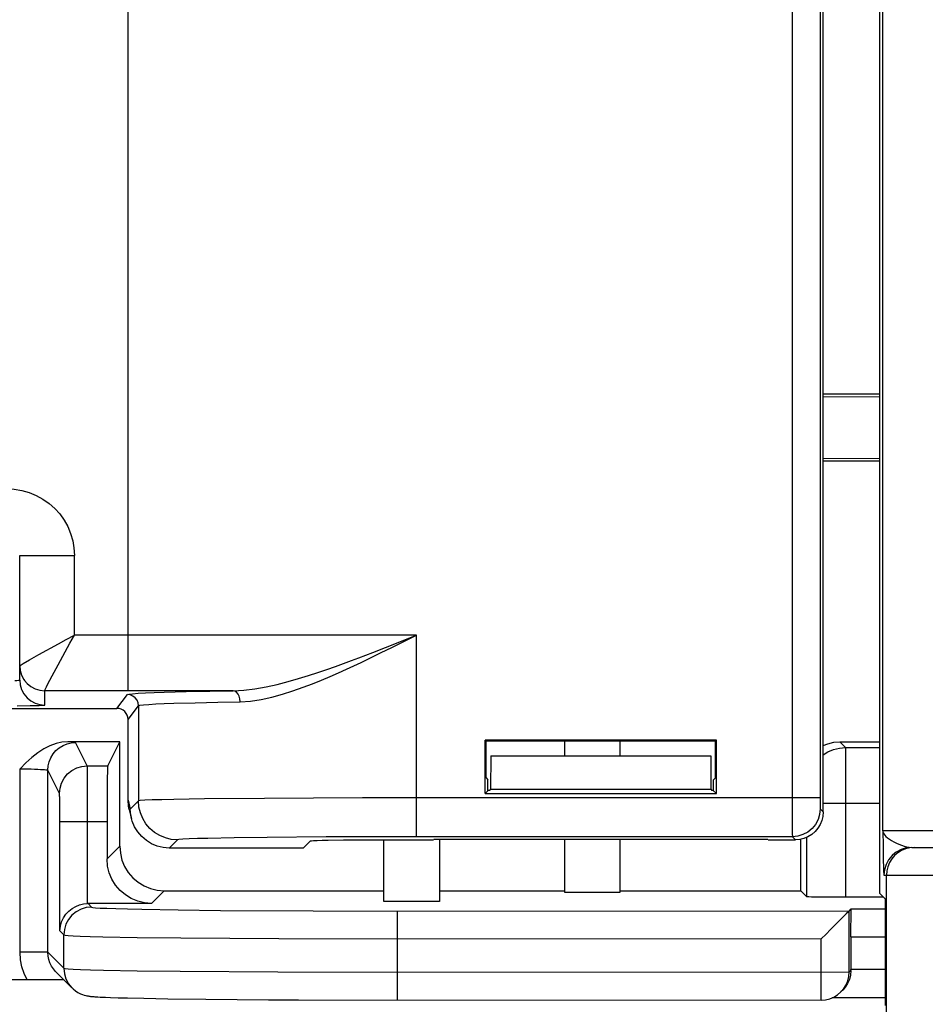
# Model space of a CAD drawing. Header units: millimetres. Extents: x 0 to 210, y 0 to 297.
# Tile 6 of 43: x 60.87 to 66.29, y 142.99 to 148.89. Entities that reach past the tile are written whole.
import ezdxf
from ezdxf.enums import TextEntityAlignment as Align

# ---------------------------------------------------------------- set-up
doc = ezdxf.new("R2010")
doc.units = ezdxf.units.MM
doc.header["$LTSCALE"] = 19.36
doc.layers.get('0').update_dxf_attribs({"linetype": 'CONTINUOUS'})
doc.layers.add('Z_DIM_2D', color=7, linetype='CONTINUOUS')
doc.styles.add('TEXTSTYLE_3', font='tridonic-metric-print-light.otf')
doc.dimstyles.new('DIMSTYLE_2', dxfattribs={"dimtxt": 2.2, "dimasz": 3.5, "dimexe": 1.5, "dimexo": 0, "dimgap": 0.55, "dimtad": 1, "dimlfac": 3, "dimdsep": 46, "dimtxsty": 'TEXTSTYLE_3', "dimblk": '_FILLED', "dimblk1": '_FILLED', "dimblk2": '_FILLED', "dimcen": 0.09, "dimclrt": 5, "dimadec": 4, "dimazin": 2, "dimtp": 0.3, "dimtm": 0.3, "dimtfac": 1, "dimtofl": 0, "dimtmove": 0, "dimatfit": 3, "dimldrblk": '_FILLED', "dimfxl": 0, "dimtolj": 1, "dimarcsym": 0})
doc.dimstyles.new('DIMSTYLE_3', dxfattribs={"dimtxt": 2.2, "dimasz": 3.5, "dimexe": 1.5, "dimexo": 0, "dimgap": 0.55, "dimtad": 1, "dimdec": 1, "dimlfac": 3, "dimdsep": 46, "dimtxsty": 'TEXTSTYLE_3', "dimblk": '_FILLED', "dimblk1": '_FILLED', "dimblk2": '_FILLED', "dimcen": 0.09, "dimclrt": 5, "dimadec": 4, "dimazin": 2, "dimtp": 0.3, "dimtm": 0.3, "dimtfac": 1, "dimtdec": 1, "dimtofl": 0, "dimtmove": 0, "dimatfit": 3, "dimldrblk": '_FILLED', "dimfxl": 0, "dimtolj": 1, "dimarcsym": 0})

# ---------------------------------------------------------------- blocks, each defined once
blk = doc.blocks.new('*D3')
at = {"layer": 'Z_DIM_2D', "color": 2, "linetype": 'Continuous', "transparency": 16777216}
for p, q in [((92.682, 147.0118), (92.682, 133.5362)), ((57.682, 143.4691), (57.682, 133.5362)), ((57.682, 135.0362), (75.182, 135.0362)), ((92.682, 135.0362), (75.182, 135.0362))]:
    blk.add_line(p, q, dxfattribs=at)
at = {"layer": 'Z_DIM_2D', "color": 5, "linetype": 'Continuous', "transparency": 16777216, "style": 'TEXTSTYLE_3'}
blk.add_text('105', height=2.2, dxfattribs=at).set_placement((75.182, 135.5862), align=Align.CENTER)
blk = doc.blocks.new('_FILLED')
at = {"color": 0, "linetype": 'ByBlock'}
blk.add_solid([(0, 0), (-1, 0.125), (-1, -0.125)], dxfattribs=at)
blk = doc.blocks.new('_NONE')
blk = doc.blocks.new('*D5')
at = {"layer": 'Z_DIM_2D', "color": 2, "linetype": 'Continuous', "transparency": 16777216}
for p, q in [((91.0153, 144.6785), (91.0153, 137.4397)), ((59.357, 143.0118), (59.357, 137.4397)), ((59.357, 138.9397), (75.1861, 138.9397)), ((91.0153, 138.9397), (75.1861, 138.9397))]:
    blk.add_line(p, q, dxfattribs=at)
at = {"layer": 'Z_DIM_2D', "color": 5, "linetype": 'Continuous', "transparency": 16777216, "style": 'TEXTSTYLE_3'}
blk.add_text('95', height=2.2, dxfattribs=at).set_placement((75.1861, 139.4897), align=Align.CENTER)

msp = doc.modelspace()

# ---------------------------------------------------------------- linework, layer by layer
at = {"color": 7, "linetype": 'Continuous'}
for p, q in [((66.018817, 160.436145), (66.018817, 143.654132)), ((65.68197, 144.141293), (65.68197, 151.648984)), ((66.018817, 146.645138), (65.68197, 146.645138)), ((65.68197, 146.630503), (66.018817, 146.628867)), ((65.68197, 146.259774), (66.018817, 146.26141)), ((65.68197, 146.245138), (66.018817, 146.245138)), ((60.865303, 144.931901), (60.865303, 145.678472)), ((60.865303, 144.931901), (60.868185, 144.902642)), ((60.525531, 144.761805), (61.448646, 144.761805)), ((61.515303, 144.212303), (61.515303, 144.695143)), ((61.465303, 144.561805), (61.153583, 144.561805)), ((61.39319, 144.417554), (61.465303, 144.561805)), ((61.465303, 143.935707), (61.465303, 144.561805)), ((63.65557, 144.252072), (63.65557, 144.571538)), ((63.65557, 144.571538), (63.661243, 144.565865)), ((65.041703, 144.571538), (63.65557, 144.571538)), ((63.661243, 144.345138), (63.661243, 144.565865)), ((65.03603, 144.565865), (63.661243, 144.565865)), ((64.13197, 144.565865), (64.13197, 144.478472)), ((64.465303, 144.478472), (64.465303, 144.565865)), ((65.03603, 144.565865), (65.041703, 144.571538)), ((65.03603, 144.345138), (65.03603, 144.565865)), ((65.041703, 144.252072), (65.041703, 144.571538)), ((65.78195, 144.561805), (66.018817, 144.561805)), ((63.689523, 144.478472), (63.688515, 144.278472)), ((63.689523, 144.478472), (65.00775, 144.478472)), ((65.00775, 144.478472), (65.008758, 144.278472)), ((63.661243, 144.345138), (63.672152, 144.334229)), ((63.672152, 144.268654), (63.672152, 144.334229)), ((65.03603, 144.345138), (65.025121, 144.334229)), ((65.025121, 144.268654), (65.025121, 144.334229)), ((61.389747, 144.277422), (61.389147, 144.185675)), ((63.65557, 144.252072), (63.672152, 144.268654)), ((63.683123, 144.270384), (63.688515, 144.278472)), ((63.688515, 144.278472), (65.008758, 144.278472)), ((65.008758, 144.278472), (65.01415, 144.270384)), ((65.017078, 144.270039), (65.01415, 144.270384)), ((65.025121, 144.269709), (65.017078, 144.270039)), ((65.025121, 144.268654), (65.041703, 144.252072)), ((63.65557, 144.252072), (65.041703, 144.252072)), ((61.389147, 144.185675), (61.388941, 143.859345)), ((61.52199, 144.156762), (61.535166, 144.102833)), ((62.565557, 143.924894), (62.608844, 143.968181)), ((62.714509, 143.972119), (62.80663, 143.973309)), ((62.80663, 143.973309), (62.980451, 143.974421)), ((62.980451, 143.974421), (63.345728, 143.97464)), ((63.048637, 143.604781), (63.048637, 143.974588)), ((63.38197, 143.978419), (63.38197, 143.604781)), ((63.386945, 143.978498), (63.430058, 143.978872)), ((63.430058, 143.978872), (65.216462, 143.979004)), ((64.13197, 143.979095), (64.13197, 143.660337)), ((64.465303, 143.660337), (64.465303, 143.979095)), ((65.216462, 143.979004), (65.267215, 143.978872)), ((65.351546, 143.97464), (65.515318, 143.97464)), ((65.548637, 143.669064), (65.548637, 143.978441)), ((62.565557, 143.924894), (61.761706, 143.924894)), ((66.212806, 143.928472), (69.165617, 143.928472)), ((61.731947, 143.669064), (63.048637, 143.669064)), ((63.38197, 143.669064), (64.13197, 143.669064)), ((64.13197, 143.660337), (64.465303, 143.660337)), ((64.465303, 143.669064), (65.548637, 143.669064)), ((65.584894, 143.632806), (65.548637, 143.669064)), ((65.746688, 143.629939), (65.682052, 143.630365)), ((66.043134, 143.629792), (65.746688, 143.629939)), ((66.01884, 143.654086), (66.018841, 143.654132)), ((66.01884, 143.654086), (66.055012, 143.617914)), ((66.055012, 142.982047), (66.055012, 143.617914)), ((61.655585, 143.592701), (61.272832, 143.592701)), ((63.38197, 143.604781), (63.048637, 143.604781)), ((65.837263, 143.547291), (65.850818, 143.560847)), ((65.848637, 143.391999), (65.850818, 143.560847)), ((65.850818, 143.560847), (66.055012, 143.560847)), ((65.82022, 143.530175), (65.725894, 143.435922)), ((65.848637, 143.391999), (65.848637, 143.19642)), ((65.848637, 143.391999), (66.055012, 143.391999)), ((61.082982, 143.182378), (61.178858, 143.086502)), ((65.848694, 143.192099), (65.848637, 143.19642)), ((66.055012, 143.19642), (65.848637, 143.19642)), ((60.998673, 143.135512), (60.062841, 143.13573)), ((61.087074, 143.13487), (60.998673, 143.135512)), ((61.130962, 143.134397), (61.087074, 143.13487)), ((65.839687, 143.136683), (65.828909, 143.112394)), ((61.333727, 143.032891), (61.347527, 143.032154)), ((61.347527, 143.032154), (61.362954, 143.031424)), ((61.362954, 143.031424), (61.380148, 143.030696)), ((61.380148, 143.030696), (61.409521, 143.029604)), ((61.409521, 143.029604), (61.455861, 143.028145)), ((61.455861, 143.028145), (61.510893, 143.02669)), ((61.510893, 143.02669), (61.610467, 143.02454)), ((61.610467, 143.02454), (61.753408, 143.02213)), ((61.753408, 143.02213), (61.980586, 143.019293)), ((66.055012, 143.027571), (65.735206, 143.027571)), ((65.801407, 143.075762), (65.788462, 143.062816)), ((61.980586, 143.019293), (62.357059, 143.016234)), ((62.357059, 143.016234), (62.536305, 143.015292)), ((62.536305, 143.015292), (65.67061, 143.014015))]:
    msp.add_line(p, q, dxfattribs=at)
at = {"color": 9, "linetype": 'Continuous'}
for p, q in [((66.039394, 144.028472), (66.039394, 160.061805)), ((65.496561, 151.630473), (65.496761, 144.066525)), ((65.663189, 151.574197), (65.66322, 144.205437)), ((61.515303, 144.8678), (61.515303, 150.922476)), ((60.865303, 145.678472), (61.193211, 145.678472)), ((61.193211, 145.201038), (61.193211, 145.678472)), ((61.095451, 145.02353), (61.166281, 145.152859)), ((61.166281, 145.152859), (61.193308, 145.201038)), ((63.244075, 145.201083), (61.193211, 145.201038)), ((63.057451, 145.12674), (63.244075, 145.201083)), ((63.099289, 145.128977), (63.244075, 145.201083)), ((63.244075, 143.992571), (63.244075, 145.201083)), ((62.981576, 145.097023), (63.057451, 145.12674)), ((63.029091, 145.09443), (63.099289, 145.128977)), ((60.886116, 145.030464), (60.923882, 145.052022)), ((60.923882, 145.052022), (60.98073, 145.083862)), ((61.059592, 144.956816), (61.095451, 145.02353)), ((62.144984, 144.8678), (61.015303, 144.867688)), ((61.015303, 144.781924), (61.015303, 144.867688)), ((61.73106, 144.859167), (61.863838, 144.862707)), ((61.863838, 144.862707), (62.005321, 144.865568)), ((62.005321, 144.865568), (62.144984, 144.8678)), ((61.448646, 144.761805), (61.510891, 144.844801)), ((61.789253, 144.792511), (61.916924, 144.796051)), ((61.916924, 144.796051), (62.052965, 144.798911)), ((62.052965, 144.798911), (62.187257, 144.801144)), ((60.850981, 144.777256), (60.927226, 144.778218)), ((61.515303, 144.695143), (61.577552, 144.778145)), ((61.577552, 144.778145), (61.577552, 144.207367)), ((61.270707, 144.417554), (61.200776, 144.557441)), ((65.816916, 144.526839), (65.78195, 144.561805)), ((65.816916, 144.526839), (66.018817, 144.526839)), ((65.817428, 144.498349), (65.817192, 144.518393)), ((65.81786, 144.419608), (65.817428, 144.498349)), ((60.867471, 143.300287), (60.867471, 144.399445)), ((61.034123, 143.300287), (61.034123, 144.390831)), ((61.104055, 144.250944), (61.034123, 144.390831)), ((61.270707, 144.417554), (61.39319, 144.417554)), ((61.271734, 144.373654), (61.271363, 144.399384)), ((65.818208, 143.629792), (65.81786, 144.419608)), ((61.272261, 144.309053), (61.271734, 144.373654)), ((61.272814, 144.125988), (61.272261, 144.309053)), ((61.105438, 144.209539), (61.105082, 144.229042)), ((61.10577, 144.181404), (61.105438, 144.209539)), ((61.515303, 144.212303), (61.528495, 144.15831)), ((61.577552, 144.207367), (61.528495, 144.15831)), ((61.974176, 144.219273), (61.790401, 144.216298)), ((62.332311, 144.222828), (61.974176, 144.219273)), ((62.920563, 144.225527), (62.332311, 144.222828)), ((65.663178, 144.225884), (62.920563, 144.225527)), ((65.66322, 144.205437), (65.663333, 144.187939)), ((61.106111, 144.125631), (61.10577, 144.181404)), ((65.663333, 144.187939), (65.663509, 144.173625)), ((65.664039, 144.159223), (65.68197, 144.141293)), ((65.68197, 144.193534), (66.018817, 144.193534)), ((61.106179, 143.428202), (61.106111, 144.125631)), ((61.106179, 144.084335), (61.388941, 144.084335)), ((61.272832, 143.592701), (61.272814, 144.125988)), ((65.496761, 144.066525), (65.497095, 144.007021)), ((66.039394, 144.028472), (66.040844, 143.936469)), ((67.03197, 144.028472), (66.039394, 144.028472)), ((61.810865, 143.974053), (61.761706, 143.924894)), ((62.151913, 143.98596), (61.993948, 143.982985)), ((62.348682, 143.988459), (62.151913, 143.98596)), ((62.703188, 143.991184), (62.348682, 143.988459)), ((63.244075, 143.992571), (62.703188, 143.991184)), ((65.497387, 143.992571), (63.244075, 143.992571)), ((65.497387, 143.992571), (65.515318, 143.97464)), ((65.584894, 143.632806), (65.584894, 143.990314)), ((61.465303, 143.935707), (61.388941, 143.859345)), ((66.040844, 143.936469), (66.042463, 143.849986)), ((66.042463, 143.849986), (66.043399, 143.812052)), ((66.046154, 143.761805), (69.165618, 143.761805)), ((66.061212, 142.715194), (66.061212, 143.761805)), ((61.731947, 143.669064), (61.655585, 143.592701)), ((61.274985, 143.592701), (61.296709, 143.570977)), ((61.814728, 143.55458), (62.069938, 143.55171)), ((62.069938, 143.55171), (62.624773, 143.548215)), ((62.624773, 143.548215), (65.837263, 143.547291)), ((63.129885, 143.014001), (63.129885, 143.547291)), ((65.837263, 143.180668), (65.837263, 143.547291)), ((61.106179, 143.428202), (61.130057, 143.404325)), ((61.130057, 143.204353), (61.130057, 143.404325)), ((61.569335, 143.389628), (61.83151, 143.386384)), ((61.83151, 143.386384), (62.418674, 143.382208)), ((62.418674, 143.382208), (65.67061, 143.380639)), ((65.67061, 143.014015), (65.67061, 143.380639)), ((61.034123, 143.300287), (60.867471, 143.300287)), ((61.034123, 143.300287), (61.130057, 143.204353)), ((61.569849, 143.189649), (61.828345, 143.186445)), ((61.828345, 143.186445), (62.412497, 143.182265)), ((62.412497, 143.182265), (65.837263, 143.180668)), ((65.848694, 143.192099), (65.837263, 143.180668))]:
    msp.add_line(p, q, dxfattribs=at)
for points in [[(60.786357, 146.078472), (60.832607, 146.07584), (60.877633, 146.06827), (60.921708, 146.055658), (60.964016, 146.03832), (61.003973, 146.016414), (61.041152, 145.99031), (61.075049, 145.960285), (61.105318, 145.926782), (61.131534, 145.890154), (61.153444, 145.850949), (61.170683, 145.809658), (61.183163, 145.766804), (61.190646, 145.723161), (61.193211, 145.678472)], [(60.98073, 145.083862), (61.098682, 145.14914), (61.144877, 145.174357), (61.193211, 145.201135)], [(62.144984, 144.8678), (62.210026, 144.871202), (62.27576, 144.879282), (62.342753, 144.891152), (62.409302, 144.905868), (62.474025, 144.922464), (62.536529, 144.940219), (62.59579, 144.958412), (62.652336, 144.976757), (62.706338, 144.995101), (62.757844, 145.013199), (62.806909, 145.030943), (62.853684, 145.048229), (62.898299, 145.065028), (62.981576, 145.097023)], [(62.187257, 144.801144), (62.249666, 144.805768), (62.313002, 144.814922), (62.377397, 144.829158), (62.441409, 144.846825), (62.503649, 144.866689), (62.563743, 144.888046), (62.620746, 144.909813), (62.675095, 144.931892), (62.727033, 144.95387), (62.776546, 144.975622), (62.823731, 144.996893), (62.868699, 145.017658), (62.911604, 145.037804), (62.952547, 145.057333), (63.029091, 145.09443)], [(60.865303, 145.017717), (60.867577, 145.019391), (60.874492, 145.023645), (60.886116, 145.030464)], [(60.836528, 144.928817), (60.84892, 144.929522), (60.857985, 144.930285), (60.86347, 144.931074), (60.865303, 144.931902)], [(60.893999, 144.929451), (60.909229, 144.911629), (60.931959, 144.892974), (60.957894, 144.87911), (60.986036, 144.870572), (61.015303, 144.867688)], [(61.015266, 144.867688), (61.016075, 144.870738), (61.019462, 144.87852), (61.025441, 144.890946), (61.034084, 144.908074), (61.04551, 144.930081), (61.059592, 144.956816)], [(60.878216, 144.871025), (60.890583, 144.848578), (60.909237, 144.825851), (60.931968, 144.8072), (60.957901, 144.79334), (60.98604, 144.784806), (61.015303, 144.781924)], [(61.510891, 144.844801), (61.520264, 144.847488), (61.541422, 144.850072), (61.575164, 144.852568), (61.619086, 144.854934), (61.671629, 144.857133), (61.73106, 144.859167)], [(62.187257, 144.801144), (62.185695, 144.818252), (62.181405, 144.834215), (62.174676, 144.847962), (62.165958, 144.858573), (62.155835, 144.865337), (62.144984, 144.8678)], [(61.577552, 144.778145), (61.575277, 144.795394), (61.568616, 144.811468), (61.558022, 144.825272), (61.544218, 144.835865), (61.528142, 144.842527), (61.510891, 144.844801)], [(61.577552, 144.778145), (61.586037, 144.780832), (61.606908, 144.783416), (61.639244, 144.785912), (61.681586, 144.788278), (61.732104, 144.790477), (61.789253, 144.792511)], [(60.927226, 144.778218), (60.957753, 144.77884), (60.982434, 144.779545), (61.000667, 144.780308), (61.01152, 144.781098), (61.015303, 144.781924)], [(61.034123, 144.390831), (61.036183, 144.416889), (61.042294, 144.442305), (61.052305, 144.466455), (61.065971, 144.488743), (61.082955, 144.508622), (61.102838, 144.525601), (61.125132, 144.539263), (61.149288, 144.549272), (61.174711, 144.555381), (61.200776, 144.557441)], [(61.200776, 144.557441), (61.199092, 144.558209), (61.194874, 144.558965), (61.188063, 144.559714), (61.178834, 144.560443), (61.16736, 144.561138), (61.153583, 144.561805)], [(65.68197, 144.483602), (65.711004, 144.501397), (65.744825, 144.51541), (65.780421, 144.523961), (65.816916, 144.526839)], [(65.817192, 144.518393), (65.817059, 144.524378), (65.816916, 144.526839)], [(60.867471, 144.399445), (60.890364, 144.39936), (60.912841, 144.399116), (60.93449, 144.398707), (60.954842, 144.39815), (60.973611, 144.397443), (60.990041, 144.396631), (61.003594, 144.395754), (61.014525, 144.394824), (61.022899, 144.393868), (61.028926, 144.392882), (61.032694, 144.39187), (61.034123, 144.390831)], [(61.104055, 144.250944), (61.107266, 144.283441), (61.116757, 144.31469), (61.13216, 144.34349), (61.152886, 144.368735), (61.178138, 144.389455), (61.206945, 144.404855), (61.238202, 144.414343), (61.270707, 144.417554)], [(61.271363, 144.399384), (61.271162, 144.408349), (61.270943, 144.414665), (61.270707, 144.417554)], [(61.105082, 144.229042), (61.104899, 144.236108), (61.10471, 144.241925), (61.10451, 144.246342), (61.10429, 144.249347), (61.104055, 144.250944)], [(61.790401, 144.216298), (61.717479, 144.21465), (61.658763, 144.212911), (61.61539, 144.211104), (61.588174, 144.209259), (61.577552, 144.207367)], [(61.810865, 143.974053), (61.774371, 143.976931), (61.738775, 143.985482), (61.704954, 143.999496), (61.67374, 144.018626), (61.645902, 144.042403), (61.622125, 144.070241), (61.602994, 144.101455), (61.588981, 144.135276), (61.58043, 144.170872), (61.577552, 144.207367)], [(65.664039, 144.159223), (65.660832, 144.126715), (65.651345, 144.095455), (65.635943, 144.066645), (65.615218, 144.041392), (65.589965, 144.020667), (65.561155, 144.005265), (65.529896, 143.995778), (65.497387, 143.992571)], [(65.663509, 144.173625), (65.663621, 144.167852), (65.663748, 144.163352), (65.663887, 144.160519), (65.664039, 144.159223)], [(66.039394, 144.028472), (66.040205, 144.022783), (66.042195, 144.016427), (66.045739, 144.009413), (66.051068, 144.001884), (66.058352, 143.993977), (66.067614, 143.985827), (66.078749, 143.977594), (66.091548, 143.96944), (66.105649, 143.961537), (66.120689, 143.954091), (66.136088, 143.947315), (66.151601, 143.94134), (66.166672, 143.936416), (66.181618, 143.932417), (66.196997, 143.929554), (66.212818, 143.928472)], [(61.993948, 143.982985), (61.931202, 143.981337), (61.880793, 143.979598), (61.843406, 143.97779), (61.820228, 143.975946), (61.810865, 143.974053)], [(65.497095, 144.007021), (65.497234, 143.996605), (65.497387, 143.992571)], [(66.227865, 143.928472), (66.201794, 143.92642), (66.176366, 143.920314), (66.152206, 143.910306), (66.129909, 143.896641), (66.110024, 143.879656), (66.09304, 143.859769), (66.079376, 143.83747), (66.069369, 143.813308), (66.063264, 143.787877), (66.061212, 143.761805)], [(66.112613, 143.894987), (66.094965, 143.879656), (66.07424, 143.8544), (66.058839, 143.825585), (66.049356, 143.79432), (66.046154, 143.761805)], [(66.043399, 143.812052), (66.043891, 143.79612), (66.044389, 143.782759), (66.04492, 143.772333), (66.045511, 143.765412), (66.046154, 143.761805)], [(61.296709, 143.570977), (61.2642, 143.56777), (61.232941, 143.558283), (61.204131, 143.542881), (61.178878, 143.522156), (61.158153, 143.496903), (61.142751, 143.468093), (61.133264, 143.436833), (61.130057, 143.404325)], [(61.296709, 143.570977), (61.302988, 143.569225), (61.320169, 143.567451), (61.347384, 143.565663), (61.387239, 143.563836), (61.441995, 143.561929), (61.511814, 143.560008), (61.598363, 143.558108), (61.814728, 143.55458)], [(61.130057, 143.404325), (61.137267, 143.402573), (61.15565, 143.400799), (61.185622, 143.39901), (61.228816, 143.397184), (61.288319, 143.395277), (61.364717, 143.393355), (61.569335, 143.389628)], [(60.910912, 143.13573), (60.892535, 143.17292), (60.87917, 143.212743), (60.870815, 143.255198), (60.867471, 143.300287)], [(61.130057, 143.204353), (61.133254, 143.171837), (61.142734, 143.140571), (61.158133, 143.111757), (61.178858, 143.086502)], [(61.130057, 143.204353), (61.137397, 143.202583), (61.156109, 143.200794), (61.186606, 143.19899), (61.230404, 143.197154), (61.290377, 143.195247), (61.366916, 143.193334), (61.569849, 143.189649)]]:
    msp.add_lwpolyline(points, dxfattribs=at)
at = {"color": 7, "linetype": 'Continuous'}
for points in [[(60.865303, 145.017677), (60.868184, 144.988422), (60.876718, 144.960289), (60.890577, 144.934359), (60.893999, 144.929451)], [(60.868185, 144.902642), (60.876721, 144.874507), (60.878216, 144.871025)], [(61.515303, 144.695143), (61.513938, 144.708386), (61.510229, 144.720656), (61.504039, 144.732161), (61.49578, 144.742282), (61.485659, 144.750541), (61.474156, 144.756731), (61.461887, 144.76044), (61.448646, 144.761805)], [(61.153583, 144.561805), (61.118831, 144.559301), (61.08338, 144.551357), (61.046992, 144.53788), (61.010383, 144.519151), (60.974274, 144.495111), (60.93842, 144.466692), (60.902819, 144.434917), (60.867471, 144.399445)], [(65.68197, 144.538792), (65.709847, 144.550385), (65.745016, 144.55881), (65.78195, 144.561805)], [(61.39319, 144.417554), (61.392513, 144.412065), (61.391869, 144.399125), (61.391253, 144.378448), (61.390684, 144.350892), (61.389747, 144.277422)], [(63.683123, 144.270384), (63.680195, 144.270039), (63.672642, 144.26972), (63.672152, 144.269709)], [(61.522005, 144.156766), (61.518305, 144.175274), (61.515303, 144.212303)], [(61.535166, 144.102833), (61.531338, 144.121918), (61.528495, 144.15831)], [(61.76191, 143.924894), (61.725566, 143.927718), (61.689987, 143.93621), (61.656022, 143.950238), (61.62465, 143.969451), (61.596762, 143.993286), (61.572969, 144.021178), (61.553828, 144.052475), (61.539839, 144.086351), (61.535166, 144.102833)], [(65.68197, 144.141293), (65.679831, 144.114911), (65.673813, 144.089791), (65.663772, 144.065648), (65.650143, 144.043334), (65.633134, 144.023477), (65.613276, 144.006467), (65.590963, 143.992838), (65.56682, 143.982797), (65.541699, 143.976779), (65.515318, 143.97464)], [(62.608844, 143.968181), (62.614027, 143.969034), (62.62728, 143.969858), (62.648814, 143.970659), (62.677992, 143.971417), (62.714509, 143.972119)], [(63.347483, 143.977274), (63.350412, 143.977618), (63.357965, 143.977937), (63.370416, 143.978236), (63.386945, 143.978498)], [(65.267215, 143.978872), (65.310328, 143.978498), (65.326858, 143.978236), (65.339308, 143.977937), (65.346861, 143.977618), (65.34979, 143.977274)], [(61.465303, 143.935707), (61.468726, 143.893497), (61.478354, 143.853304), (61.494419, 143.814675), (61.516227, 143.778974), (61.543441, 143.747202), (61.575213, 143.719987), (61.610915, 143.69818), (61.649544, 143.682114), (61.689736, 143.672486), (61.731947, 143.669064)], [(66.212806, 143.928472), (66.180294, 143.925269), (66.149031, 143.915785), (66.120219, 143.900383), (66.112613, 143.894987)], [(61.655585, 143.592701), (61.613374, 143.596124), (61.573181, 143.605752), (61.534552, 143.621817), (61.498851, 143.643624), (61.467079, 143.670839), (61.439864, 143.702611), (61.418057, 143.738313), (61.401992, 143.776942), (61.392363, 143.817134), (61.388941, 143.859345)], [(65.682052, 143.630365), (65.630523, 143.631031), (65.611333, 143.631435), (65.597063, 143.631872), (65.588317, 143.632327), (65.584894, 143.632806)], [(61.106179, 143.428202), (61.108998, 143.456576), (61.11632, 143.482719), (61.127463, 143.506754), (61.14192, 143.52831), (61.159302, 143.547139), (61.179109, 143.563005), (61.20093, 143.575632), (61.22419, 143.584898), (61.248342, 143.590561), (61.272832, 143.592701)], [(65.837263, 143.547291), (65.835209, 143.545271), (65.82022, 143.530175)], [(65.725894, 143.435922), (65.699093, 143.409416), (65.67061, 143.380639)], [(61.082982, 143.182378), (61.080927, 143.18447), (61.067327, 143.200457), (61.055922, 143.217884), (61.046803, 143.236535), (61.03999, 143.256475), (61.03564, 143.27788), (61.034123, 143.300287)], [(65.788462, 143.062816), (65.805168, 143.082323), (65.818951, 143.104694), (65.829036, 143.128927), (65.835195, 143.154468), (65.837263, 143.180668)], [(65.848694, 143.192099), (65.8462, 143.163213), (65.839687, 143.136683)], [(61.178941, 143.086418), (61.184942, 143.080715), (61.19971, 143.068803), (61.21474, 143.059185), (61.229029, 143.05194), (61.241563, 143.04689), (61.252373, 143.043406), (61.261202, 143.041101), (61.268558, 143.039517), (61.274853, 143.038378), (61.28038, 143.037522), (61.285542, 143.036827), (61.290443, 143.036245), (61.29528, 143.035733), (61.300129, 143.035269), (61.30512, 143.034835), (61.310288, 143.034424), (61.315701, 143.034028), (61.321387, 143.033642), (61.333727, 143.032891)], [(65.828909, 143.112394), (65.814602, 143.090688), (65.801398, 143.075766)], [(65.67061, 143.014015), (65.696131, 143.015976), (65.721253, 143.021887), (65.745369, 143.031711), (65.767801, 143.045274), (65.788462, 143.062816)]]:
    msp.add_lwpolyline(points, dxfattribs=at)

# ---------------------------------------------------------------- dimensions: what is measured, and where the dimension line sits
at = {"layer": 'Z_DIM_2D', "color": 2, "linetype": 'Continuous'}
for base, p1, p2, dimstyle, picture, middle in [((92.68197, 135.03617), (57.68197, 143.469092), (92.68197, 147.011805), 'DIMSTYLE_2', '*D3', (75.171212, 135.03617)), ((91.015303, 138.93969), (59.35697, 143.011805), (91.015303, 144.678472), 'DIMSTYLE_3', '*D5', (75.189125, 138.93969))]:
    dim = msp.add_linear_dim(base=base, p1=p1, p2=p2, dimstyle=dimstyle, override={"dimblk1": 'NONE', "dimblk2": 'NONE', "dimsah": 1}, dxfattribs=at)
    dim.commit()
    dim.dimension.update_dxf_attribs({"geometry": picture, "text_midpoint": middle, "dimtype": 160})

doc.saveas('drawing.dxf')
